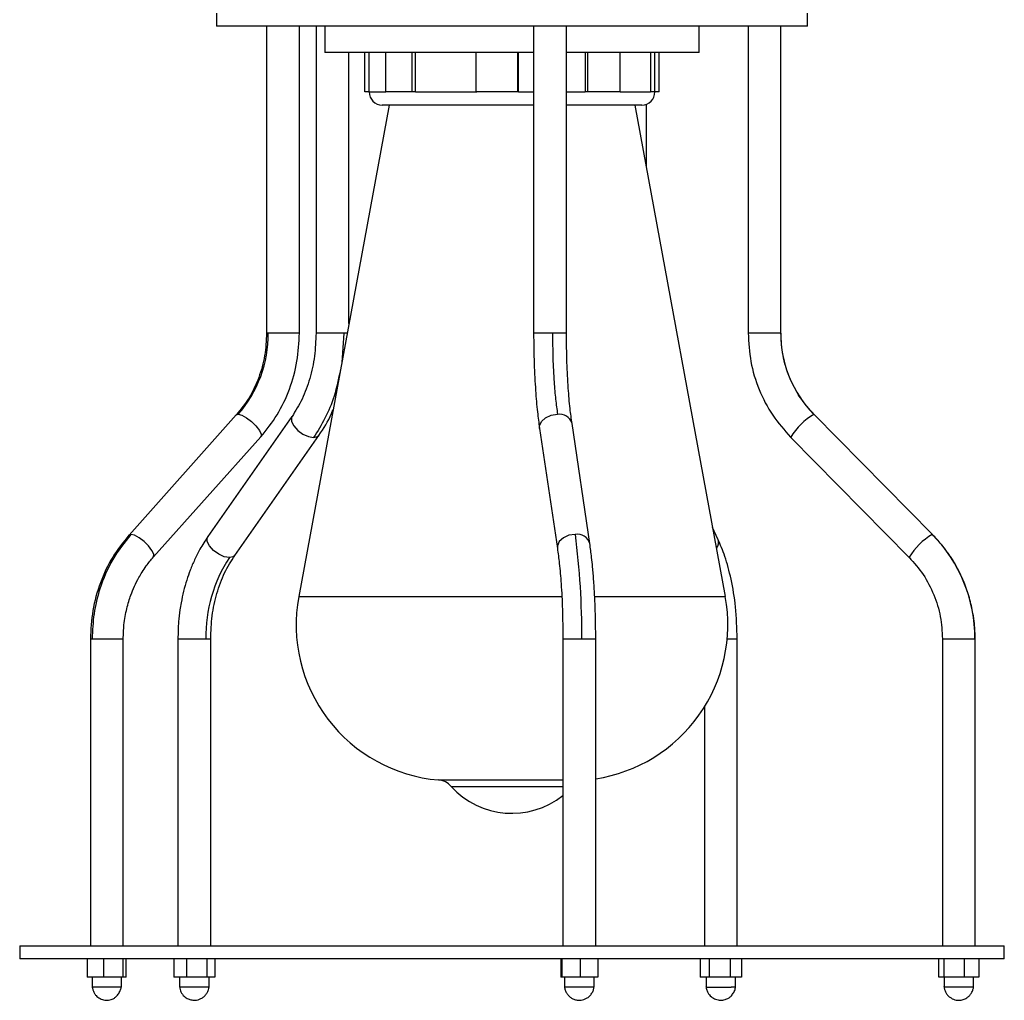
# Model space of a CAD drawing. Header units: millimetres. Extents: x 142 to 1148, y 353 to 845.
# Tile 9 of 139: x 295 to 310, y 353 to 368. Entities that reach past the tile are written whole.
import ezdxf

# ---------------------------------------------------------------- set-up
doc = ezdxf.new("R2010")
doc.units = ezdxf.units.MM

msp = doc.modelspace()

# ---------------------------------------------------------------- linework, layer by layer
at = {"color": 7, "linetype": 'Continuous', "lineweight": 25}
for p, q in [((297.995, 367.965), (297.995, 367.765)), ((306.995, 367.765), (306.995, 367.965)), ((306.995, 367.765), (297.995, 367.765)), ((298.756, 367.765), (298.756, 363.093)), ((299.256, 363.093), (299.256, 367.765)), ((299.509, 367.765), (299.509, 363.093)), ((299.645, 367.765), (299.645, 367.365)), ((302.824, 367.765), (302.824, 363.093)), ((303.324, 363.093), (303.324, 367.765)), ((305.345, 367.365), (305.345, 367.765)), ((306.092, 367.765), (306.092, 363.093)), ((306.592, 363.093), (306.592, 367.765)), ((302.824, 367.365), (299.645, 367.365)), ((300.009, 363.237), (300.009, 367.365)), ((300.254, 366.765), (300.254, 367.365)), ((300.32, 366.765), (300.32, 367.365)), ((300.572, 366.765), (300.572, 367.365)), ((300.974, 366.765), (300.974, 367.365)), ((301.026, 366.765), (301.026, 367.365)), ((301.951, 366.765), (301.951, 367.365)), ((302.585, 366.765), (302.585, 367.365)), ((302.592, 366.765), (302.592, 367.365)), ((305.345, 367.365), (303.324, 367.365)), ((303.607, 367.365), (303.607, 366.765)), ((303.649, 366.765), (303.649, 367.365)), ((304.143, 366.765), (304.143, 367.365)), ((304.605, 367.365), (304.605, 366.765)), ((304.671, 366.765), (304.671, 367.365)), ((304.736, 366.765), (304.736, 367.365)), ((300.32, 366.765), (300.254, 366.765)), ((300.974, 366.765), (300.572, 366.765)), ((301.026, 366.765), (300.974, 366.765)), ((301.026, 366.765), (301.958, 366.765)), ((302.585, 366.765), (301.951, 366.765)), ((302.592, 366.765), (302.585, 366.765)), ((303.649, 366.765), (303.607, 366.765)), ((304.143, 366.765), (303.649, 366.765)), ((304.671, 366.765), (304.605, 366.765)), ((304.736, 366.765), (304.671, 366.765)), ((300.621, 366.565), (299.245, 359.081)), ((302.824, 366.565), (300.518, 366.565)), ((304.472, 366.565), (303.324, 366.565)), ((305.745, 359.081), (304.369, 366.565)), ((304.543, 365.617), (304.543, 366.578)), ((298.756, 363.093), (298.756, 363.093)), ((306.093, 363.093), (306.092, 363.093)), ((298.295, 361.846), (296.66, 360.017)), ((299.143, 361.822), (297.861, 359.994)), ((307.094, 361.856), (307.098, 361.854)), ((308.901, 360.026), (307.098, 361.854)), ((303.68, 359.887), (303.409, 361.716)), ((297.032, 359.684), (298.668, 361.512)), ((298.27, 359.707), (299.553, 361.535)), ((302.914, 361.642), (303.186, 359.814)), ((306.742, 361.503), (306.74, 361.507)), ((306.742, 361.503), (308.545, 359.675)), ((296.66, 360.017), (296.658, 360.015)), ((305.633, 359.955), (305.551, 360.132)), ((308.544, 359.679), (308.549, 359.674)), ((296.072, 358.436), (296.072, 353.765)), ((296.572, 353.765), (296.572, 358.436)), ((297.405, 358.436), (297.405, 353.765)), ((297.905, 353.765), (297.905, 358.436)), ((303.27, 358.436), (303.27, 353.765)), ((303.77, 353.765), (303.77, 358.436)), ((305.926, 353.765), (305.926, 358.436)), ((309.051, 358.436), (309.051, 353.765)), ((309.051, 358.436), (309.052, 358.436)), ((309.551, 353.765), (309.551, 358.436)), ((305.426, 357.398), (305.426, 353.765)), ((294.995, 353.765), (294.995, 353.565)), ((294.995, 353.765), (309.995, 353.765)), ((309.995, 353.565), (309.995, 353.765)), ((309.995, 353.565), (294.995, 353.565)), ((296.025, 353.565), (296.025, 353.285)), ((296.27, 353.565), (296.27, 353.285)), ((296.567, 353.565), (296.567, 353.285)), ((296.619, 353.285), (296.619, 353.565)), ((297.341, 353.565), (297.341, 353.285)), ((297.538, 353.565), (297.538, 353.285)), ((297.852, 353.285), (297.852, 353.565)), ((297.969, 353.565), (297.969, 353.285)), ((303.238, 353.565), (303.238, 353.285)), ((303.252, 353.565), (303.252, 353.285)), ((303.534, 353.565), (303.534, 353.285)), ((303.802, 353.565), (303.802, 353.285)), ((305.359, 353.565), (305.359, 353.285)), ((305.501, 353.285), (305.501, 353.565)), ((305.818, 353.565), (305.818, 353.285)), ((305.993, 353.565), (305.993, 353.285)), ((308.995, 353.285), (308.995, 353.565)), ((309.075, 353.565), (309.075, 353.285)), ((309.381, 353.565), (309.381, 353.285)), ((309.607, 353.565), (309.607, 353.285)), ((296.27, 353.285), (296.025, 353.285)), ((296.097, 353.285), (296.097, 353.135)), ((296.567, 353.285), (296.27, 353.285)), ((296.547, 353.135), (296.547, 353.285)), ((296.619, 353.285), (296.567, 353.285)), ((297.538, 353.285), (297.341, 353.285)), ((297.43, 353.285), (297.43, 353.135)), ((297.852, 353.285), (297.538, 353.285)), ((297.969, 353.285), (297.852, 353.285)), ((297.88, 353.135), (297.88, 353.285)), ((303.252, 353.285), (303.238, 353.285)), ((303.534, 353.285), (303.252, 353.285)), ((303.295, 353.285), (303.295, 353.135)), ((303.802, 353.285), (303.534, 353.285)), ((303.745, 353.135), (303.745, 353.285)), ((305.501, 353.285), (305.359, 353.285)), ((305.451, 353.285), (305.451, 353.135)), ((305.818, 353.285), (305.501, 353.285)), ((305.993, 353.285), (305.818, 353.285)), ((305.901, 353.135), (305.901, 353.285)), ((309.075, 353.285), (308.995, 353.285)), ((309.381, 353.285), (309.075, 353.285)), ((309.076, 353.285), (309.076, 353.135)), ((309.607, 353.285), (309.381, 353.285)), ((309.526, 353.135), (309.526, 353.285)), ((296.541, 353.135), (296.546, 353.135)), ((303.36, 353.135), (303.295, 353.135)), ((303.745, 353.135), (303.36, 353.135))]:
    msp.add_line(p, q, dxfattribs=at)
at = {"color": 8, "linetype": 'Continuous', "lineweight": 25}
for p, q in [((300.32, 366.765), (300.572, 366.765)), ((302.592, 366.765), (302.824, 366.765)), ((303.324, 366.765), (303.607, 366.765)), ((304.143, 366.765), (304.605, 366.765)), ((298.782, 363.093), (298.756, 363.093)), ((299.256, 363.093), (298.782, 363.093)), ((299.934, 363.093), (299.509, 363.093)), ((299.934, 363.093), (299.9, 362.643)), ((299.983, 363.093), (299.934, 363.093)), ((303.111, 363.093), (302.824, 363.093)), ((303.324, 363.093), (303.111, 363.093)), ((306.588, 363.093), (306.093, 363.093)), ((306.592, 363.093), (306.588, 363.093)), ((298.295, 361.846), (298.324, 361.856)), ((296.688, 360.027), (296.66, 360.017)), ((308.901, 360.026), (308.898, 360.027)), ((299.245, 359.081), (303.254, 359.081)), ((303.76, 359.081), (305.745, 359.081)), ((296.072, 358.436), (296.098, 358.436)), ((296.098, 358.436), (296.572, 358.436)), ((297.405, 358.436), (297.83, 358.436)), ((297.83, 358.436), (297.905, 358.436)), ((303.27, 358.436), (303.557, 358.436)), ((303.557, 358.436), (303.77, 358.436)), ((305.774, 358.436), (305.926, 358.436)), ((309.052, 358.436), (309.548, 358.436)), ((309.548, 358.436), (309.551, 358.436)), ((301.373, 356.288), (303.27, 356.288)), ((301.569, 356.191), (303.27, 356.191))]:
    msp.add_line(p, q, dxfattribs=at)
at = {"color": 8, "linetype": 'Continuous', "lineweight": 25, "flags": 128}
for points in [[(298.324, 361.856), (298.378, 361.842), (298.449, 361.804), (298.525, 361.747), (298.594, 361.679), (298.646, 361.611), (298.673, 361.554), (298.671, 361.516), (298.668, 361.512)], [(299.144, 361.823), (299.134, 361.804), (299.136, 361.747), (299.17, 361.679), (299.231, 361.611), (299.31, 361.554), (299.394, 361.516), (299.472, 361.502)], [(302.914, 361.642), (302.914, 361.679), (302.943, 361.747), (303.005, 361.804), (303.091, 361.842), (303.188, 361.856)], [(299.472, 361.502), (299.531, 361.516), (299.553, 361.535)], [(297.033, 359.684), (297.035, 359.687), (297.037, 359.726), (297.01, 359.783), (296.958, 359.851), (296.889, 359.918), (296.813, 359.976), (296.743, 360.014), (296.688, 360.027)], [(303.459, 360.027), (303.363, 360.014), (303.277, 359.976), (303.215, 359.918), (303.186, 359.851), (303.186, 359.814)], [(298.189, 359.674), (298.112, 359.687), (298.027, 359.726), (297.948, 359.783), (297.887, 359.851), (297.853, 359.918), (297.852, 359.976), (297.861, 359.994)], [(298.27, 359.707), (298.248, 359.687), (298.189, 359.674)]]:
    msp.add_lwpolyline(points, dxfattribs=at)
at = {"color": 7, "linetype": 'Continuous', "lineweight": 25}
for centre, radius, start, end in [((300.518, 366.765), 0.2, 180, 270), ((304.472, 366.765), 0.2, 270, 0), ((296.924, 363.078), 1.858, 318.8701, 0.4657), ((308.35, 363.091), 1.762, 179.9336, 224.5149), ((292.128, 358.531), 11.43, 359.5234, 7.5205), ((307.282, 358.439), 2.266, 359.9336, 44.5149), ((300.007, 358.475), 2.177, 146.5859, 181.0108), ((301.578, 358.651), 2.372, 169.5807, 265.0349), ((303.411, 358.651), 2.372, 278.6924, 10.4193), ((301.347, 355.989), 0.3, 42.2134, 85.0349), ((302.495, 357.031), 1.25, 222.2134, 308.3307)]:
    msp.add_arc(centre, radius, start, end, dxfattribs=at)
at = {"color": 8, "linetype": 'Continuous', "lineweight": 25}
for centre, radius, start, end in [((303.218, 361.659), 0.199, 16.495, 98.7898), ((307.604, 360.985), 1.009, 120.3503, 148.8488), ((303.49, 359.831), 0.199, 16.4745, 98.7923), ((309.407, 359.157), 1.008, 120.3471, 148.8557), ((305.5, 359.908), 0.142, 320.7065, 19.547)]:
    msp.add_arc(centre, radius, start, end, dxfattribs=at)
at = {"color": 7, "linetype": 'Continuous', "lineweight": 25}
for points, knots in [([(298.756, 363.093), (298.75, 362.978), (298.739, 362.746), (298.644, 362.412), (298.5, 362.102), (298.363, 361.93), (298.295, 361.845)], [0, 0, 0, 0, 0.248048, 0.500621, 0.752879, 1, 1, 1, 1]), ([(298.669, 361.513), (298.756, 361.622), (298.931, 361.841), (299.114, 362.235), (299.234, 362.657), (299.249, 362.949), (299.256, 363.093)], [0, 0, 0, 0, 0.247935, 0.500492, 0.752799, 1, 1, 1, 1]), ([(299.509, 363.093), (299.504, 362.975), (299.495, 362.738), (299.42, 362.397), (299.306, 362.082), (299.197, 361.908), (299.144, 361.823)], [0, 0, 0, 0, 0.249034, 0.50192, 0.753831, 1, 1, 1, 1]), ([(302.824, 363.093), (302.826, 362.936), (302.829, 362.635), (302.851, 362.229), (302.879, 361.899), (302.903, 361.724), (302.914, 361.643)], [0, 0, 0, 0, 0.293822, 0.562205, 0.798583, 1, 1, 1, 1]), ([(303.111, 363.093), (303.113, 362.966), (303.115, 362.709), (303.133, 362.368), (303.157, 362.079), (303.178, 361.93), (303.188, 361.856)], [0, 0, 0, 0, 0.27761, 0.560579, 0.78239, 1, 1, 1, 1]), ([(303.409, 361.715), (303.399, 361.79), (303.376, 361.952), (303.35, 362.265), (303.329, 362.652), (303.326, 362.942), (303.324, 363.093)], [0, 0, 0, 0, 0.2001204, 0.4359836, 0.7047832, 1, 1, 1, 1]), ([(306.093, 363.093), (306.101, 362.948), (306.117, 362.654), (306.249, 362.23), (306.451, 361.835), (306.645, 361.616), (306.74, 361.507)], [0, 0, 0, 0, 0.247518, 0.499924, 0.752369, 1, 1, 1, 1]), ([(307.099, 361.851), (307.024, 361.936), (306.872, 362.107), (306.714, 362.417), (306.61, 362.749), (306.597, 362.979), (306.591, 363.093)], [0, 0, 0, 0, 0.247503, 0.499903, 0.752352, 1, 1, 1, 1]), ([(299.553, 361.535), (299.624, 361.64), (299.707, 361.762), (299.761, 361.91), (299.769, 361.931)], [0, 0, 0, 0, 0.859992, 1, 1, 1, 1]), ([(296.659, 360.016), (296.572, 359.908), (296.397, 359.689), (296.214, 359.295), (296.094, 358.873), (296.079, 358.581), (296.072, 358.436)], [0, 0, 0, 0, 0.247935, 0.500492, 0.752799, 1, 1, 1, 1]), ([(296.688, 360.027), (296.591, 359.904), (296.395, 359.656), (296.217, 359.235), (296.115, 358.823), (296.104, 358.564), (296.098, 358.436)], [0, 0, 0, 0, 0.27761, 0.560579, 0.78239, 1, 1, 1, 1]), ([(309.178, 359.684), (309.161, 359.709), (309.116, 359.775), (309.027, 359.892), (308.947, 359.977), (308.901, 360.026)], [0, 0, 0, 0, 0.206291, 0.541565, 1, 1, 1, 1]), ([(297.861, 359.994), (297.819, 359.931), (297.746, 359.82), (297.659, 359.645), (297.592, 359.488), (297.536, 359.327), (297.49, 359.162), (297.457, 359.01), (297.432, 358.855), (297.41, 358.672), (297.407, 358.524), (297.405, 358.436)], [0, 0, 0, 0, 0.146955, 0.259832, 0.3674, 0.464329, 0.569342, 0.676063, 0.741672, 0.846895, 1, 1, 1, 1]), ([(303.77, 358.436), (303.77, 358.516), (303.769, 358.645), (303.765, 358.814), (303.761, 358.946), (303.755, 359.071), (303.748, 359.194), (303.741, 359.314), (303.732, 359.426), (303.721, 359.547), (303.705, 359.705), (303.69, 359.818), (303.68, 359.887)], [0, 0, 0, 0, 0.148993, 0.241287, 0.320499, 0.401928, 0.483492, 0.565111, 0.645062, 0.717791, 0.826616, 1, 1, 1, 1]), ([(305.926, 358.436), (305.921, 358.6), (305.911, 358.913), (305.84, 359.337), (305.747, 359.684), (305.669, 359.869), (305.633, 359.955)], [0, 0, 0, 0, 0.293041, 0.561186, 0.797851, 1, 1, 1, 1]), ([(297.905, 358.436), (297.909, 358.554), (297.918, 358.792), (297.994, 359.133), (298.108, 359.448), (298.216, 359.621), (298.27, 359.707)], [0, 0, 0, 0, 0.249034, 0.50192, 0.753831, 1, 1, 1, 1]), ([(303.186, 359.815), (303.196, 359.74), (303.218, 359.577), (303.245, 359.264), (303.266, 358.877), (303.268, 358.588), (303.27, 358.436)], [0, 0, 0, 0, 0.20012, 0.435984, 0.704783, 1, 1, 1, 1]), ([(296.572, 358.436), (296.574, 358.508), (296.578, 358.623), (296.6, 358.776), (296.625, 358.895), (296.654, 359.003), (296.692, 359.118), (296.742, 359.24), (296.801, 359.356), (296.862, 359.459), (296.933, 359.566), (296.995, 359.64), (297.032, 359.684)], [0, 0, 0, 0, 0.15395, 0.248163, 0.334016, 0.418149, 0.490958, 0.598239, 0.709718, 0.779084, 0.867342, 1, 1, 1, 1]), ([(308.544, 359.679), (308.619, 359.594), (308.771, 359.422), (308.929, 359.113), (309.033, 358.78), (309.046, 358.55), (309.052, 358.436)], [0, 0, 0, 0, 0.247503, 0.499903, 0.752352, 1, 1, 1, 1]), ([(309.551, 358.436), (309.549, 358.514), (309.545, 358.644), (309.521, 358.813), (309.495, 358.943), (309.464, 359.062), (309.427, 359.181), (309.375, 359.319), (309.308, 359.464), (309.238, 359.589), (309.196, 359.658), (309.18, 359.681), (309.178, 359.684)], [0, 0, 0, 0, 0.177129, 0.295061, 0.385607, 0.479107, 0.573515, 0.66826, 0.815709, 0.935259, 0.993548, 1, 1, 1, 1]), ([(296.546, 353.135), (296.547, 353.135), (296.547, 353.135), (296.54, 353.135), (296.516, 353.135), (296.464, 353.135), (296.396, 353.135), (296.32, 353.135), (296.244, 353.135), (296.192, 353.135), (296.149, 353.135), (296.115, 353.135), (296.098, 353.135), (296.098, 353.135), (296.098, 353.135)], [0, 0, 0, 0, 0.020283, 0.07337, 0.180701, 0.288032, 0.395363, 0.502693, 0.610024, 0.717353, 0.752534, 0.859865, 0.967195, 1, 1, 1, 1]), ([(296.1, 353.135), (296.101, 353.131), (296.102, 353.121), (296.107, 353.102), (296.116, 353.073), (296.132, 353.039), (296.155, 353.007), (296.185, 352.979), (296.229, 352.952), (296.291, 352.932), (296.357, 352.935), (296.41, 352.951), (296.45, 352.974), (296.487, 353.012), (296.514, 353.057), (296.53, 353.094), (296.538, 353.118), (296.541, 353.13), (296.543, 353.135)], [0, 0, 0, 0, 0.018139, 0.050338, 0.084831, 0.155725, 0.221556, 0.278791, 0.335808, 0.451661, 0.564629, 0.623788, 0.700095, 0.79084, 0.885728, 0.931149, 0.973466, 1, 1, 1, 1]), ([(297.429, 353.138), (297.435, 353.111), (297.446, 353.057), (297.497, 352.993), (297.556, 352.954), (297.621, 352.934), (297.681, 352.934), (297.736, 352.948), (297.78, 352.97), (297.82, 353.003), (297.851, 353.045), (297.872, 353.091), (297.877, 353.122), (297.88, 353.138)], [0, 0, 0, 0, 0.122699, 0.247059, 0.355597, 0.440777, 0.551978, 0.6209, 0.696145, 0.774827, 0.853642, 0.929486, 1, 1, 1, 1]), ([(297.494, 353.135), (297.479, 353.135), (297.447, 353.135), (297.428, 353.135), (297.432, 353.135), (297.432, 353.135)], [0, 0, 0, 0, 0.4330693, 0.8661388, 1, 1, 1, 1]), ([(297.877, 353.135), (297.877, 353.135), (297.876, 353.135), (297.847, 353.135), (297.796, 353.135), (297.739, 353.135), (297.696, 353.135), (297.653, 353.135), (297.595, 353.135), (297.535, 353.135), (297.505, 353.135), (297.494, 353.135)], [0, 0, 0, 0, 0.0986794, 0.2413655, 0.3840514, 0.5267384, 0.597313, 0.6325089, 0.7751959, 0.9178829, 1, 1, 1, 1]), ([(303.294, 353.14), (303.297, 353.123), (303.303, 353.088), (303.327, 353.04), (303.357, 353.003), (303.392, 352.972), (303.435, 352.949), (303.488, 352.934), (303.557, 352.933), (303.623, 352.955), (303.676, 352.995), (303.712, 353.038), (303.737, 353.088), (303.743, 353.123), (303.746, 353.14)], [0, 0, 0, 0, 0.079864, 0.160305, 0.234119, 0.294531, 0.369789, 0.448396, 0.542588, 0.672024, 0.752692, 0.837798, 0.921812, 1, 1, 1, 1]), ([(305.45, 353.151), (305.45, 353.144), (305.451, 353.129), (305.459, 353.094), (305.48, 353.041), (305.526, 352.985), (305.595, 352.945), (305.669, 352.931), (305.737, 352.94), (305.791, 352.964), (305.832, 352.995), (305.861, 353.031), (305.881, 353.069), (305.893, 353.1), (305.9, 353.128), (305.902, 353.144), (305.902, 353.151)], [0, 0, 0, 0, 0.035773, 0.074458, 0.153776, 0.273769, 0.379527, 0.488314, 0.585409, 0.667639, 0.732461, 0.819703, 0.867178, 0.914149, 0.95879, 1, 1, 1, 1]), ([(305.451, 353.135), (305.455, 353.135), (305.461, 353.135), (305.512, 353.135), (305.586, 353.135), (305.674, 353.135), (305.764, 353.135), (305.81, 353.135), (305.834, 353.135)], [0, 0, 0, 0, 0.162351, 0.329881, 0.497411, 0.66494, 0.83247, 1, 1, 1, 1]), ([(305.9, 353.135), (305.901, 353.135), (305.906, 353.135), (305.887, 353.135), (305.852, 353.135), (305.834, 353.135)], [0, 0, 0, 0, 0.014761, 0.50738, 1, 1, 1, 1]), ([(309.075, 353.144), (309.077, 353.129), (309.081, 353.097), (309.101, 353.052), (309.129, 353.012), (309.174, 352.97), (309.238, 352.938), (309.316, 352.931), (309.383, 352.947), (309.432, 352.974), (309.469, 353.007), (309.497, 353.046), (309.52, 353.095), (309.525, 353.128), (309.527, 353.144)], [0, 0, 0, 0, 0.068894, 0.142511, 0.215065, 0.28275, 0.412174, 0.525685, 0.623814, 0.709866, 0.77, 0.843967, 0.923495, 1, 1, 1, 1]), ([(309.523, 353.135), (309.523, 353.135), (309.523, 353.135), (309.499, 353.135), (309.468, 353.135), (309.431, 353.135), (309.375, 353.135), (309.299, 353.135), (309.223, 353.135), (309.171, 353.135), (309.128, 353.135), (309.095, 353.135), (309.075, 353.135), (309.078, 353.135), (309.079, 353.135)], [0, 0, 0, 0, 0.0784938, 0.185614, 0.238597, 0.2915799, 0.398699, 0.5058194, 0.6129399, 0.7200586, 0.7551741, 0.8622941, 0.9694142, 1, 1, 1, 1])]:
    msp.add_open_spline(points, degree=3, knots=knots, dxfattribs=at)
at = {"color": 8, "linetype": 'Continuous', "lineweight": 25}
msp.add_open_spline([(299.88, 362.536), (299.852, 362.4), (299.798, 362.138), (299.654, 361.79), (299.532, 361.597), (299.472, 361.502)], degree=3, knots=[0, 0, 0, 0, 0.354152, 0.680162, 1, 1, 1, 1], dxfattribs=at)

doc.saveas('drawing.dxf')
